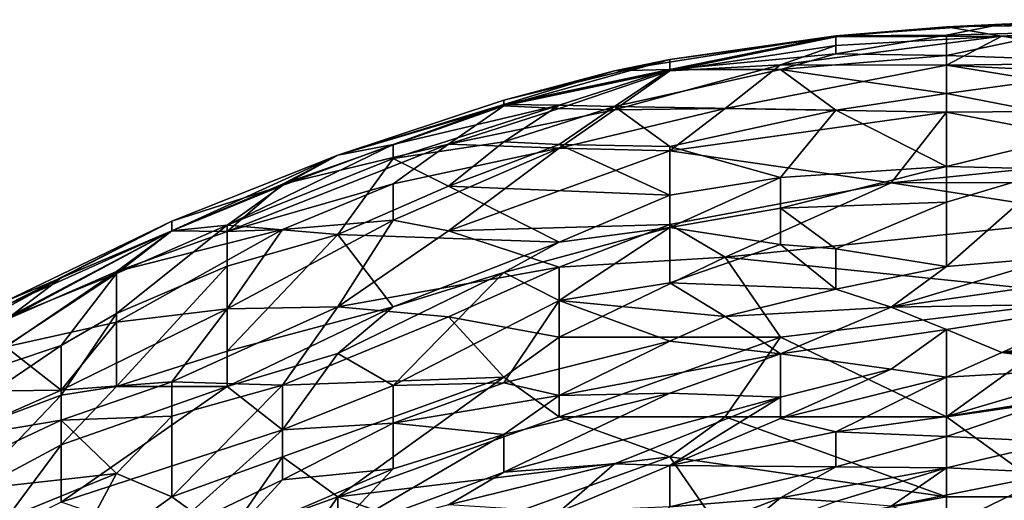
# Model space of a CAD drawing. Extents: x -0.3 to 0.3, y -0.266 to 0.266.
# Tile 139 of 256: x -0.261 to -0.232, y 0.25 to 0.264. Entities that reach past the tile are written whole.
import ezdxf

# ---------------------------------------------------------------- set-up
doc = ezdxf.new("R2010")
doc.units = 0

msp = doc.modelspace()

# ---------------------------------------------------------------- linework, layer by layer
for points in [[(-0.233342, 0.263715, 1.146081), (-0.225066, 0.263845, 1.147642), (-0.228376, 0.263932, 1.142958)], [(-0.233342, 0.263715, 1.146081), (-0.228376, 0.263932, 1.142958), (-0.231687, 0.263795, 1.142958)], [(-0.231687, 0.263795, 1.142958), (-0.228376, 0.263932, 1.142958), (-0.228376, 0.263788, 1.139836)], [(-0.236652, 0.263445, 1.14452), (-0.233342, 0.263715, 1.146081), (-0.231687, 0.263795, 1.142958)], [(-0.236652, 0.263445, 1.14452), (-0.231687, 0.263795, 1.142958), (-0.233342, 0.263468, 1.139836)], [(-0.236652, 0.263445, 1.14452), (-0.236652, 0.263416, 1.147642), (-0.233342, 0.263715, 1.146081)], [(-0.236652, 0.263416, 1.147642), (-0.231687, 0.263443, 1.150764), (-0.233342, 0.263715, 1.146081)], [(-0.233342, 0.263715, 1.146081), (-0.231687, 0.263443, 1.150764), (-0.225066, 0.263845, 1.147642)], [(-0.233342, 0.263468, 1.139836), (-0.231687, 0.263795, 1.142958), (-0.230032, 0.26356, 1.138275)], [(-0.231687, 0.263443, 1.150764), (-0.218445, 0.263472, 1.150764), (-0.225066, 0.263845, 1.147642)], [(-0.230032, 0.26356, 1.138275), (-0.231687, 0.263795, 1.142958), (-0.228376, 0.263788, 1.139836)], [(-0.236652, 0.263445, 1.14452), (-0.243273, 0.262399, 1.146081), (-0.241618, 0.262737, 1.147642)], [(-0.241618, 0.262442, 1.141397), (-0.243273, 0.262399, 1.146081), (-0.236652, 0.263445, 1.14452)], [(-0.241618, 0.262442, 1.141397), (-0.236652, 0.263445, 1.14452), (-0.236652, 0.26291, 1.138275)], [(-0.241618, 0.262737, 1.147642), (-0.236652, 0.263416, 1.147642), (-0.236652, 0.263445, 1.14452)], [(-0.236652, 0.263416, 1.147642), (-0.241618, 0.262406, 1.152326), (-0.236652, 0.263158, 1.150764)], [(-0.241618, 0.262737, 1.147642), (-0.241618, 0.262406, 1.152326), (-0.236652, 0.263416, 1.147642)], [(-0.238308, 0.262578, 1.153887), (-0.233342, 0.262574, 1.155448), (-0.231687, 0.263443, 1.150764)], [(-0.236652, 0.263158, 1.150764), (-0.238308, 0.262578, 1.153887), (-0.231687, 0.263443, 1.150764)], [(-0.236652, 0.26291, 1.138275), (-0.236652, 0.263445, 1.14452), (-0.233342, 0.263468, 1.139836)], [(-0.236652, 0.26291, 1.138275), (-0.233342, 0.263468, 1.139836), (-0.233342, 0.262858, 1.135152)], [(-0.236652, 0.263158, 1.150764), (-0.231687, 0.263443, 1.150764), (-0.236652, 0.263416, 1.147642)], [(-0.230032, 0.26356, 1.138275), (-0.226721, 0.262632, 1.130469), (-0.233342, 0.262858, 1.135152)], [(-0.233342, 0.262858, 1.135152), (-0.233342, 0.263468, 1.139836), (-0.230032, 0.26356, 1.138275)], [(-0.233342, 0.262574, 1.155448), (-0.226721, 0.262651, 1.155448), (-0.231687, 0.263443, 1.150764)], [(-0.231687, 0.263443, 1.150764), (-0.226721, 0.262651, 1.155448), (-0.218445, 0.263472, 1.150764)], [(-0.241618, 0.262406, 1.152326), (-0.238308, 0.262578, 1.153887), (-0.236652, 0.263158, 1.150764)], [(-0.246584, 0.261529, 1.149203), (-0.246584, 0.261356, 1.152326), (-0.241618, 0.262737, 1.147642)], [(-0.246584, 0.261529, 1.149203), (-0.241618, 0.262737, 1.147642), (-0.243273, 0.262399, 1.146081)], [(-0.246584, 0.261356, 1.152326), (-0.241618, 0.262406, 1.152326), (-0.241618, 0.262737, 1.147642)], [(-0.238308, 0.262442, 1.136713), (-0.241618, 0.262442, 1.141397), (-0.236652, 0.26291, 1.138275)], [(-0.233342, 0.262858, 1.135152), (-0.238308, 0.262442, 1.136713), (-0.236652, 0.26291, 1.138275)], [(-0.238308, 0.262442, 1.136713), (-0.233342, 0.262858, 1.135152), (-0.233342, 0.261725, 1.128907)], [(-0.233342, 0.262858, 1.135152), (-0.226721, 0.262632, 1.130469), (-0.233342, 0.261725, 1.128907)], [(-0.246584, 0.261391, 1.14452), (-0.243273, 0.262399, 1.146081), (-0.241618, 0.262442, 1.141397)], [(-0.244929, 0.261373, 1.139836), (-0.246584, 0.261391, 1.14452), (-0.241618, 0.262442, 1.141397)], [(-0.246584, 0.261356, 1.152326), (-0.244929, 0.261275, 1.155448), (-0.241618, 0.262406, 1.152326)], [(-0.243273, 0.261333, 1.136713), (-0.244929, 0.261373, 1.139836), (-0.241618, 0.262442, 1.141397)], [(-0.244929, 0.261275, 1.155448), (-0.243273, 0.261239, 1.157009), (-0.241618, 0.262406, 1.152326)], [(-0.241618, 0.262406, 1.152326), (-0.243273, 0.261239, 1.157009), (-0.238308, 0.262578, 1.153887)], [(-0.238308, 0.262578, 1.153887), (-0.243273, 0.261239, 1.157009), (-0.239963, 0.261275, 1.158571)], [(-0.243273, 0.261333, 1.136713), (-0.241618, 0.262442, 1.141397), (-0.238308, 0.262442, 1.136713)], [(-0.236652, 0.261225, 1.128907), (-0.243273, 0.261333, 1.136713), (-0.238308, 0.262442, 1.136713)], [(-0.238308, 0.262578, 1.153887), (-0.239963, 0.261275, 1.158571), (-0.233342, 0.262574, 1.155448)], [(-0.233342, 0.262574, 1.155448), (-0.239963, 0.261275, 1.158571), (-0.233342, 0.26117, 1.160132)], [(-0.233342, 0.261725, 1.128907), (-0.236652, 0.261225, 1.128907), (-0.238308, 0.262442, 1.136713)], [(-0.233342, 0.262574, 1.155448), (-0.226721, 0.262231, 1.157009), (-0.226721, 0.262651, 1.155448)], [(-0.233342, 0.261725, 1.128907), (-0.226721, 0.262632, 1.130469), (-0.228376, 0.260753, 1.121101)], [(-0.233342, 0.262574, 1.155448), (-0.225066, 0.261225, 1.160132), (-0.226721, 0.262231, 1.157009)], [(-0.233342, 0.26117, 1.160132), (-0.225066, 0.261225, 1.160132), (-0.233342, 0.262574, 1.155448)], [(-0.246584, 0.261391, 1.14452), (-0.246584, 0.261529, 1.149203), (-0.243273, 0.262399, 1.146081)], [(-0.251549, 0.259883, 1.150764), (-0.246584, 0.261529, 1.149203), (-0.246584, 0.261391, 1.14452)], [(-0.251549, 0.259883, 1.150764), (-0.246584, 0.261356, 1.152326), (-0.246584, 0.261529, 1.149203)], [(-0.233342, 0.259544, 1.117979), (-0.236652, 0.261225, 1.128907), (-0.233342, 0.261725, 1.128907)], [(-0.233342, 0.259544, 1.117979), (-0.233342, 0.261725, 1.128907), (-0.228376, 0.260753, 1.121101)], [(-0.253205, 0.259007, 1.155448), (-0.248239, 0.260212, 1.157009), (-0.246584, 0.261356, 1.152326)], [(-0.251549, 0.259883, 1.150764), (-0.253205, 0.259007, 1.155448), (-0.246584, 0.261356, 1.152326)], [(-0.249894, 0.260194, 1.14452), (-0.251549, 0.259883, 1.150764), (-0.246584, 0.261391, 1.14452)], [(-0.249894, 0.260194, 1.14452), (-0.246584, 0.261391, 1.14452), (-0.244929, 0.261373, 1.139836)], [(-0.249894, 0.259776, 1.141397), (-0.249894, 0.260194, 1.14452), (-0.244929, 0.261373, 1.139836)], [(-0.246584, 0.260281, 1.136713), (-0.249894, 0.259776, 1.141397), (-0.244929, 0.261373, 1.139836)], [(-0.246584, 0.261356, 1.152326), (-0.248239, 0.260212, 1.157009), (-0.244929, 0.261275, 1.155448)], [(-0.248239, 0.260212, 1.157009), (-0.243273, 0.261239, 1.157009), (-0.244929, 0.261275, 1.155448)], [(-0.243273, 0.261239, 1.157009), (-0.248239, 0.260212, 1.157009), (-0.244929, 0.260093, 1.160132)], [(-0.246584, 0.260281, 1.136713), (-0.244929, 0.261373, 1.139836), (-0.243273, 0.261333, 1.136713)], [(-0.244929, 0.260202, 1.133591), (-0.246584, 0.260281, 1.136713), (-0.243273, 0.261333, 1.136713)], [(-0.244929, 0.260202, 1.133591), (-0.243273, 0.261333, 1.136713), (-0.241618, 0.260137, 1.128907)], [(-0.244929, 0.260093, 1.160132), (-0.241618, 0.260004, 1.161693), (-0.239963, 0.261275, 1.158571)], [(-0.244929, 0.260093, 1.160132), (-0.239963, 0.261275, 1.158571), (-0.243273, 0.261239, 1.157009)], [(-0.243273, 0.261333, 1.136713), (-0.236652, 0.261225, 1.128907), (-0.241618, 0.260137, 1.128907)], [(-0.241618, 0.260004, 1.161693), (-0.233342, 0.26117, 1.160132), (-0.239963, 0.261275, 1.158571)], [(-0.241618, 0.260137, 1.128907), (-0.236652, 0.261225, 1.128907), (-0.238308, 0.259211, 1.121132)], [(-0.233342, 0.26117, 1.160132), (-0.241618, 0.260004, 1.161693), (-0.234997, 0.259054, 1.164815)], [(-0.233342, 0.259544, 1.117979), (-0.238308, 0.259211, 1.121132), (-0.236652, 0.261225, 1.128907)], [(-0.233342, 0.26117, 1.160132), (-0.234997, 0.259054, 1.164815), (-0.226721, 0.259902, 1.163254)], [(-0.233342, 0.26117, 1.160132), (-0.226721, 0.259902, 1.163254), (-0.225066, 0.261225, 1.160132)], [(-0.230032, 0.25946, 1.114856), (-0.233342, 0.259544, 1.117979), (-0.228376, 0.260753, 1.121101)], [(-0.253205, 0.259007, 1.155448), (-0.25486, 0.257594, 1.160132), (-0.248239, 0.260212, 1.157009)], [(-0.25486, 0.257594, 1.160132), (-0.249894, 0.259023, 1.160132), (-0.248239, 0.260212, 1.157009)], [(-0.249894, 0.259776, 1.141397), (-0.25486, 0.257789, 1.142958), (-0.249894, 0.260194, 1.14452)], [(-0.25486, 0.257789, 1.142958), (-0.253205, 0.258968, 1.146081), (-0.249894, 0.260194, 1.14452)], [(-0.249894, 0.260194, 1.14452), (-0.253205, 0.258968, 1.146081), (-0.251549, 0.259883, 1.150764)], [(-0.248239, 0.258951, 1.133591), (-0.249894, 0.259776, 1.141397), (-0.246584, 0.260281, 1.136713)], [(-0.248239, 0.260212, 1.157009), (-0.249894, 0.259023, 1.160132), (-0.244929, 0.260093, 1.160132)], [(-0.244929, 0.260093, 1.160132), (-0.249894, 0.257939, 1.163254), (-0.248239, 0.257617, 1.164815)], [(-0.249894, 0.257939, 1.163254), (-0.244929, 0.260093, 1.160132), (-0.249894, 0.259023, 1.160132)], [(-0.244929, 0.260202, 1.133591), (-0.248239, 0.258951, 1.133591), (-0.246584, 0.260281, 1.136713)], [(-0.241618, 0.258682, 1.122662), (-0.248239, 0.258951, 1.133591), (-0.244929, 0.260202, 1.133591)], [(-0.241618, 0.260004, 1.161693), (-0.244929, 0.260093, 1.160132), (-0.248239, 0.257617, 1.164815)], [(-0.241618, 0.260137, 1.128907), (-0.241618, 0.258682, 1.122662), (-0.244929, 0.260202, 1.133591)], [(-0.238308, 0.259211, 1.121132), (-0.241618, 0.258682, 1.122662), (-0.241618, 0.260137, 1.128907)], [(-0.253205, 0.258968, 1.146081), (-0.256515, 0.257903, 1.152326), (-0.251549, 0.259883, 1.150764)], [(-0.251549, 0.259883, 1.150764), (-0.256515, 0.257612, 1.157009), (-0.253205, 0.259007, 1.155448)], [(-0.251549, 0.259883, 1.150764), (-0.256515, 0.257903, 1.152326), (-0.256515, 0.257612, 1.157009)], [(-0.249894, 0.259776, 1.141397), (-0.251549, 0.257503, 1.133591), (-0.25486, 0.257789, 1.142958)], [(-0.248239, 0.258951, 1.133591), (-0.251549, 0.257503, 1.133591), (-0.249894, 0.259776, 1.141397)], [(-0.241618, 0.260004, 1.161693), (-0.248239, 0.257617, 1.164815), (-0.241618, 0.257803, 1.166377)], [(-0.234997, 0.259054, 1.164815), (-0.241618, 0.260004, 1.161693), (-0.241618, 0.257803, 1.166377)], [(-0.234997, 0.259054, 1.164815), (-0.225066, 0.259072, 1.164815), (-0.226721, 0.259902, 1.163254)], [(-0.233342, 0.259544, 1.117979), (-0.238308, 0.25829, 1.116418), (-0.238308, 0.259211, 1.121132)], [(-0.238308, 0.25829, 1.116418), (-0.233342, 0.259544, 1.117979), (-0.233342, 0.258471, 1.111734)], [(-0.233342, 0.258471, 1.111734), (-0.233342, 0.259544, 1.117979), (-0.230032, 0.25946, 1.114856)], [(-0.230032, 0.25946, 1.114856), (-0.233342, 0.25655, 1.099244), (-0.233342, 0.258471, 1.111734)], [(-0.233342, 0.25655, 1.099244), (-0.230032, 0.25946, 1.114856), (-0.230032, 0.256824, 1.097683)], [(-0.241618, 0.25772, 1.117979), (-0.241618, 0.258682, 1.122662), (-0.238308, 0.259211, 1.121132)], [(-0.241618, 0.25772, 1.117979), (-0.238308, 0.259211, 1.121132), (-0.238308, 0.25829, 1.116418)], [(-0.256515, 0.257612, 1.157009), (-0.25486, 0.257594, 1.160132), (-0.253205, 0.259007, 1.155448)], [(-0.253205, 0.258968, 1.146081), (-0.256515, 0.257613, 1.147642), (-0.256515, 0.257903, 1.152326)], [(-0.25486, 0.257789, 1.142958), (-0.256515, 0.257613, 1.147642), (-0.253205, 0.258968, 1.146081)], [(-0.25486, 0.257594, 1.160132), (-0.253205, 0.257655, 1.161693), (-0.249894, 0.259023, 1.160132)], [(-0.253205, 0.257655, 1.161693), (-0.249894, 0.257939, 1.163254), (-0.249894, 0.259023, 1.160132)], [(-0.248239, 0.258951, 1.133591), (-0.244929, 0.257276, 1.121101), (-0.251549, 0.257503, 1.133591)], [(-0.244929, 0.257276, 1.121101), (-0.248239, 0.258951, 1.133591), (-0.241618, 0.258682, 1.122662)], [(-0.239963, 0.256823, 1.168242), (-0.234997, 0.259054, 1.164815), (-0.241618, 0.257803, 1.166377)], [(-0.228376, 0.258017, 1.16665), (-0.234997, 0.259054, 1.164815), (-0.239963, 0.256823, 1.168242)], [(-0.234997, 0.259054, 1.164815), (-0.228376, 0.258017, 1.16665), (-0.225066, 0.259072, 1.164815)], [(-0.241618, 0.25772, 1.117979), (-0.244929, 0.257276, 1.121101), (-0.241618, 0.258682, 1.122662)], [(-0.241618, 0.25772, 1.117979), (-0.238308, 0.25829, 1.116418), (-0.238308, 0.257204, 1.110173)], [(-0.233342, 0.258471, 1.111734), (-0.236652, 0.25708, 1.10705), (-0.238308, 0.25829, 1.116418)], [(-0.236652, 0.25708, 1.10705), (-0.238308, 0.257204, 1.110173), (-0.238308, 0.25829, 1.116418)], [(-0.233342, 0.25655, 1.099244), (-0.236652, 0.25708, 1.10705), (-0.233342, 0.258471, 1.111734)], [(-0.239963, 0.256823, 1.168242), (-0.228376, 0.255628, 1.169957), (-0.228376, 0.258017, 1.16665)], [(-0.256515, 0.257903, 1.152326), (-0.256515, 0.257613, 1.147642), (-0.261481, 0.25538, 1.150764)], [(-0.256515, 0.257903, 1.152326), (-0.261481, 0.255514, 1.155448), (-0.259826, 0.25621, 1.157009)], [(-0.261481, 0.25538, 1.150764), (-0.261481, 0.255514, 1.155448), (-0.256515, 0.257903, 1.152326)], [(-0.256515, 0.257903, 1.152326), (-0.259826, 0.25621, 1.157009), (-0.256515, 0.257612, 1.157009)], [(-0.25486, 0.257789, 1.142958), (-0.25817, 0.256336, 1.14452), (-0.256515, 0.257613, 1.147642)], [(-0.25817, 0.256336, 1.14452), (-0.25486, 0.257789, 1.142958), (-0.25817, 0.255139, 1.138275)], [(-0.25486, 0.256562, 1.136713), (-0.25817, 0.255139, 1.138275), (-0.25486, 0.257789, 1.142958)], [(-0.253205, 0.257655, 1.161693), (-0.25486, 0.255286, 1.166377), (-0.249894, 0.257939, 1.163254)], [(-0.25486, 0.255286, 1.166377), (-0.251549, 0.255346, 1.167938), (-0.249894, 0.257939, 1.163254)], [(-0.25486, 0.257789, 1.142958), (-0.251549, 0.257503, 1.133591), (-0.25486, 0.256562, 1.136713)], [(-0.249894, 0.257939, 1.163254), (-0.251549, 0.255346, 1.167938), (-0.248239, 0.257617, 1.164815)], [(-0.248239, 0.257617, 1.164815), (-0.244929, 0.256525, 1.167938), (-0.241618, 0.257803, 1.166377)], [(-0.246584, 0.256365, 1.11954), (-0.244929, 0.257276, 1.121101), (-0.241618, 0.25772, 1.117979)], [(-0.244929, 0.255529, 1.111734), (-0.246584, 0.256365, 1.11954), (-0.241618, 0.25772, 1.117979)], [(-0.241618, 0.257803, 1.166377), (-0.244929, 0.256525, 1.167938), (-0.239963, 0.256823, 1.168242)], [(-0.241618, 0.256062, 1.108611), (-0.244929, 0.255529, 1.111734), (-0.241618, 0.25772, 1.117979)], [(-0.241618, 0.256062, 1.108611), (-0.241618, 0.25772, 1.117979), (-0.238308, 0.257204, 1.110173)], [(-0.261481, 0.254992, 1.147642), (-0.256515, 0.257613, 1.147642), (-0.25817, 0.256336, 1.14452)], [(-0.261481, 0.254992, 1.147642), (-0.261481, 0.25538, 1.150764), (-0.256515, 0.257613, 1.147642)], [(-0.261481, 0.254957, 1.160132), (-0.25817, 0.2564, 1.160132), (-0.256515, 0.257612, 1.157009)], [(-0.259826, 0.25621, 1.157009), (-0.261481, 0.254957, 1.160132), (-0.256515, 0.257612, 1.157009)], [(-0.25486, 0.257594, 1.160132), (-0.25817, 0.2564, 1.160132), (-0.253205, 0.257655, 1.161693)], [(-0.25817, 0.254883, 1.164815), (-0.25486, 0.255286, 1.166377), (-0.253205, 0.257655, 1.161693)], [(-0.25817, 0.2564, 1.160132), (-0.25817, 0.254883, 1.164815), (-0.253205, 0.257655, 1.161693)], [(-0.256515, 0.257612, 1.157009), (-0.25817, 0.2564, 1.160132), (-0.25486, 0.257594, 1.160132)], [(-0.249894, 0.255337, 1.121101), (-0.25486, 0.254016, 1.125785), (-0.251549, 0.257503, 1.133591)], [(-0.25486, 0.254016, 1.125785), (-0.25486, 0.256562, 1.136713), (-0.251549, 0.257503, 1.133591)], [(-0.248239, 0.257617, 1.164815), (-0.251549, 0.255346, 1.167938), (-0.244929, 0.256525, 1.167938)], [(-0.244929, 0.257276, 1.121101), (-0.249894, 0.255337, 1.121101), (-0.251549, 0.257503, 1.133591)], [(-0.246584, 0.256365, 1.11954), (-0.249894, 0.255337, 1.121101), (-0.244929, 0.257276, 1.121101)], [(-0.241618, 0.256062, 1.108611), (-0.238308, 0.257204, 1.110173), (-0.236652, 0.25587, 1.099244)], [(-0.236652, 0.25708, 1.10705), (-0.236652, 0.25587, 1.099244), (-0.238308, 0.257204, 1.110173)], [(-0.244929, 0.254434, 1.171009), (-0.238308, 0.254434, 1.171538), (-0.239963, 0.256823, 1.168242)], [(-0.244929, 0.254434, 1.171009), (-0.239963, 0.256823, 1.168242), (-0.244929, 0.256525, 1.167938)], [(-0.238308, 0.254434, 1.171538), (-0.228376, 0.255628, 1.169957), (-0.239963, 0.256823, 1.168242)], [(-0.236652, 0.25587, 1.099244), (-0.236652, 0.25708, 1.10705), (-0.233342, 0.25655, 1.099244)], [(-0.234997, 0.255328, 1.092999), (-0.230032, 0.256824, 1.097683), (-0.225066, 0.256761, 1.092999)], [(-0.234997, 0.255328, 1.092999), (-0.233342, 0.25655, 1.099244), (-0.230032, 0.256824, 1.097683)], [(-0.25486, 0.254016, 1.125785), (-0.25817, 0.252963, 1.128907), (-0.25486, 0.256562, 1.136713)], [(-0.25486, 0.256562, 1.136713), (-0.25817, 0.252963, 1.128907), (-0.25817, 0.255139, 1.138275)], [(-0.251549, 0.255346, 1.167938), (-0.248239, 0.255044, 1.169499), (-0.244929, 0.256525, 1.167938)], [(-0.244929, 0.256525, 1.167938), (-0.248239, 0.255044, 1.169499), (-0.244929, 0.254434, 1.171009)], [(-0.234997, 0.255328, 1.092999), (-0.236652, 0.25587, 1.099244), (-0.233342, 0.25655, 1.099244)], [(-0.228376, 0.25544, 1.085193), (-0.234997, 0.255328, 1.092999), (-0.225066, 0.256761, 1.092999)], [(-0.263136, 0.253081, 1.142958), (-0.261481, 0.254992, 1.147642), (-0.25817, 0.256336, 1.14452)], [(-0.259826, 0.254185, 1.138275), (-0.263136, 0.253081, 1.142958), (-0.25817, 0.256336, 1.14452)], [(-0.261481, 0.254145, 1.163254), (-0.25817, 0.254883, 1.164815), (-0.25817, 0.2564, 1.160132)], [(-0.25817, 0.2564, 1.160132), (-0.261481, 0.254957, 1.160132), (-0.261481, 0.254145, 1.163254)], [(-0.25817, 0.255139, 1.138275), (-0.259826, 0.254185, 1.138275), (-0.25817, 0.256336, 1.14452)], [(-0.246584, 0.256365, 1.11954), (-0.251549, 0.253949, 1.117979), (-0.249894, 0.255337, 1.121101)], [(-0.249894, 0.252984, 1.108611), (-0.251549, 0.253949, 1.117979), (-0.246584, 0.256365, 1.11954)], [(-0.244929, 0.255529, 1.111734), (-0.249894, 0.252984, 1.108611), (-0.246584, 0.256365, 1.11954)], [(-0.259826, 0.25621, 1.157009), (-0.263077, 0.254434, 1.158571), (-0.261481, 0.254957, 1.160132)], [(-0.261481, 0.255514, 1.155448), (-0.263077, 0.254434, 1.158571), (-0.259826, 0.25621, 1.157009)], [(-0.244929, 0.255529, 1.111734), (-0.241618, 0.256062, 1.108611), (-0.239963, 0.255055, 1.099244)], [(-0.239963, 0.255055, 1.099244), (-0.241618, 0.256062, 1.108611), (-0.236652, 0.25587, 1.099244)], [(-0.239963, 0.255055, 1.099244), (-0.236652, 0.25587, 1.099244), (-0.234997, 0.255328, 1.092999)], [(-0.25486, 0.255286, 1.166377), (-0.256515, 0.253102, 1.169499), (-0.251549, 0.255346, 1.167938)], [(-0.253205, 0.252994, 1.17106), (-0.251549, 0.255346, 1.167938), (-0.256515, 0.253102, 1.169499)], [(-0.249894, 0.255337, 1.121101), (-0.25486, 0.252962, 1.121101), (-0.25486, 0.254016, 1.125785)], [(-0.251549, 0.253949, 1.117979), (-0.25486, 0.252962, 1.121101), (-0.249894, 0.255337, 1.121101)], [(-0.251549, 0.255346, 1.167938), (-0.253205, 0.252994, 1.17106), (-0.248239, 0.255044, 1.169499)], [(-0.246584, 0.253068, 1.100805), (-0.249894, 0.252984, 1.108611), (-0.244929, 0.255529, 1.111734)], [(-0.241618, 0.254314, 1.097683), (-0.246584, 0.253068, 1.100805), (-0.244929, 0.255529, 1.111734)], [(-0.241618, 0.254314, 1.097683), (-0.244929, 0.255529, 1.111734), (-0.239963, 0.255055, 1.099244)], [(-0.228376, 0.255628, 1.169957), (-0.238308, 0.254434, 1.171538), (-0.233342, 0.252046, 1.173918)], [(-0.233342, 0.254661, 1.085193), (-0.234997, 0.255328, 1.092999), (-0.228376, 0.25544, 1.085193)], [(-0.233342, 0.252046, 1.173918), (-0.225066, 0.25324, 1.172383), (-0.228376, 0.255628, 1.169957)], [(-0.233342, 0.254661, 1.085193), (-0.228376, 0.25544, 1.085193), (-0.231687, 0.253977, 1.075826)], [(-0.231687, 0.253977, 1.075826), (-0.228376, 0.25544, 1.085193), (-0.226721, 0.254811, 1.077387)], [(-0.259826, 0.252844, 1.167938), (-0.25486, 0.255286, 1.166377), (-0.25817, 0.254883, 1.164815)], [(-0.259826, 0.252844, 1.167938), (-0.256515, 0.253102, 1.169499), (-0.25486, 0.255286, 1.166377)], [(-0.25817, 0.252963, 1.128907), (-0.259826, 0.252702, 1.13203), (-0.25817, 0.255139, 1.138275)], [(-0.259826, 0.252702, 1.13203), (-0.259826, 0.254185, 1.138275), (-0.25817, 0.255139, 1.138275)], [(-0.253205, 0.252994, 1.17106), (-0.246584, 0.25324, 1.172279), (-0.248239, 0.255044, 1.169499)], [(-0.244929, 0.254434, 1.171009), (-0.248239, 0.255044, 1.169499), (-0.246584, 0.25324, 1.172279)], [(-0.238308, 0.253939, 1.088316), (-0.241618, 0.254314, 1.097683), (-0.239963, 0.255055, 1.099244)], [(-0.238308, 0.253939, 1.088316), (-0.239963, 0.255055, 1.099244), (-0.234997, 0.255328, 1.092999)], [(-0.233342, 0.254661, 1.085193), (-0.238308, 0.253939, 1.088316), (-0.234997, 0.255328, 1.092999)], [(-0.261481, 0.254145, 1.163254), (-0.259826, 0.252844, 1.167938), (-0.25817, 0.254883, 1.164815)], [(-0.223411, 0.254153, 1.064897), (-0.231687, 0.253977, 1.075826), (-0.226721, 0.254811, 1.077387)], [(-0.234997, 0.253474, 1.077387), (-0.238308, 0.253939, 1.088316), (-0.233342, 0.254661, 1.085193)], [(-0.233342, 0.25324, 1.071208), (-0.234997, 0.253474, 1.077387), (-0.233342, 0.254661, 1.085193)], [(-0.233342, 0.25324, 1.071208), (-0.233342, 0.254661, 1.085193), (-0.231687, 0.253977, 1.075826)], [(-0.26474, 0.250851, 1.138275), (-0.263136, 0.253081, 1.142958), (-0.259826, 0.254185, 1.138275)], [(-0.259826, 0.252702, 1.13203), (-0.26474, 0.250851, 1.138275), (-0.259826, 0.254185, 1.138275)], [(-0.244929, 0.254434, 1.171009), (-0.246584, 0.25324, 1.172279), (-0.244929, 0.252046, 1.173819)], [(-0.241618, 0.254314, 1.097683), (-0.244929, 0.25269, 1.094561), (-0.246584, 0.253068, 1.100805)], [(-0.244929, 0.252046, 1.173819), (-0.239963, 0.252046, 1.174056), (-0.238308, 0.254434, 1.171538)], [(-0.244929, 0.254434, 1.171009), (-0.244929, 0.252046, 1.173819), (-0.238308, 0.254434, 1.171538)], [(-0.244929, 0.25269, 1.094561), (-0.241618, 0.254314, 1.097683), (-0.238308, 0.253939, 1.088316)], [(-0.239963, 0.252046, 1.174056), (-0.233342, 0.252046, 1.173918), (-0.238308, 0.254434, 1.171538)], [(-0.263136, 0.252805, 1.164815), (-0.259826, 0.252844, 1.167938), (-0.261481, 0.254145, 1.163254)], [(-0.25486, 0.252962, 1.121101), (-0.25817, 0.252963, 1.128907), (-0.25486, 0.254016, 1.125785)], [(-0.253205, 0.251664, 1.110173), (-0.25486, 0.252962, 1.121101), (-0.251549, 0.253949, 1.117979)], [(-0.249894, 0.252984, 1.108611), (-0.253205, 0.251664, 1.110173), (-0.251549, 0.253949, 1.117979)], [(-0.241618, 0.252754, 1.086754), (-0.244929, 0.25269, 1.094561), (-0.238308, 0.253939, 1.088316)], [(-0.241618, 0.252754, 1.086754), (-0.238308, 0.253939, 1.088316), (-0.238308, 0.25264, 1.077387)], [(-0.238308, 0.25264, 1.077387), (-0.238308, 0.253939, 1.088316), (-0.234997, 0.253474, 1.077387)], [(-0.233342, 0.25324, 1.071208), (-0.231687, 0.253977, 1.075826), (-0.228376, 0.253526, 1.064897)], [(-0.231687, 0.253977, 1.075826), (-0.223411, 0.254153, 1.064897), (-0.228376, 0.253526, 1.064897)], [(-0.233342, 0.25324, 1.071208), (-0.238308, 0.252004, 1.071142), (-0.234997, 0.253474, 1.077387)], [(-0.238308, 0.25264, 1.077387), (-0.234997, 0.253474, 1.077387), (-0.238308, 0.252004, 1.071142)], [(-0.230032, 0.252592, 1.05553), (-0.233342, 0.252063, 1.057091), (-0.228376, 0.253526, 1.064897)], [(-0.228376, 0.253526, 1.064897), (-0.233342, 0.252063, 1.057091), (-0.233342, 0.25324, 1.071208)], [(-0.259826, 0.252844, 1.167938), (-0.259826, 0.251954, 1.169499), (-0.256515, 0.253102, 1.169499)], [(-0.259826, 0.251954, 1.169499), (-0.256515, 0.252068, 1.17106), (-0.256515, 0.253102, 1.169499)], [(-0.253205, 0.252994, 1.17106), (-0.256515, 0.253102, 1.169499), (-0.256515, 0.252068, 1.17106)], [(-0.256515, 0.249657, 1.174044), (-0.253205, 0.250851, 1.173714), (-0.253205, 0.252994, 1.17106)], [(-0.253205, 0.252994, 1.17106), (-0.256515, 0.252068, 1.17106), (-0.256515, 0.249657, 1.174044)], [(-0.253205, 0.252994, 1.17106), (-0.253205, 0.250851, 1.173714), (-0.246584, 0.25324, 1.172279)], [(-0.246584, 0.25324, 1.172279), (-0.253205, 0.250851, 1.173714), (-0.251549, 0.249657, 1.175286)], [(-0.249894, 0.251859, 1.102367), (-0.253205, 0.251664, 1.110173), (-0.249894, 0.252984, 1.108611)], [(-0.246584, 0.25324, 1.172279), (-0.251549, 0.249657, 1.175286), (-0.244929, 0.252046, 1.173819)], [(-0.244929, 0.25269, 1.094561), (-0.249894, 0.251859, 1.102367), (-0.246584, 0.253068, 1.100805)], [(-0.249894, 0.251859, 1.102367), (-0.249894, 0.252984, 1.108611), (-0.246584, 0.253068, 1.100805)], [(-0.236652, 0.251602, 1.061775), (-0.238308, 0.252004, 1.071142), (-0.233342, 0.25324, 1.071208)], [(-0.236652, 0.251602, 1.061775), (-0.233342, 0.25324, 1.071208), (-0.233342, 0.252063, 1.057091)], [(-0.225066, 0.25324, 1.172383), (-0.233342, 0.252046, 1.173918), (-0.230032, 0.249657, 1.175441)], [(-0.26474, 0.250851, 1.138275), (-0.259826, 0.252702, 1.13203), (-0.262734, 0.249657, 1.127346)], [(-0.263136, 0.25139, 1.167938), (-0.259826, 0.251954, 1.169499), (-0.259826, 0.252844, 1.167938)], [(-0.263136, 0.252805, 1.164815), (-0.263136, 0.25139, 1.167938), (-0.259826, 0.252844, 1.167938)], [(-0.259826, 0.251217, 1.125785), (-0.262734, 0.249657, 1.127346), (-0.259826, 0.252702, 1.13203)], [(-0.25486, 0.252962, 1.121101), (-0.259826, 0.251217, 1.125785), (-0.25817, 0.252963, 1.128907)], [(-0.25817, 0.252963, 1.128907), (-0.259826, 0.251217, 1.125785), (-0.259826, 0.252702, 1.13203)], [(-0.253205, 0.251664, 1.110173), (-0.259826, 0.2495, 1.117979), (-0.25486, 0.252962, 1.121101)], [(-0.259826, 0.251217, 1.125785), (-0.25486, 0.252962, 1.121101), (-0.259826, 0.2495, 1.117979)], [(-0.244929, 0.25269, 1.094561), (-0.246584, 0.251524, 1.091438), (-0.249894, 0.251859, 1.102367)], [(-0.246584, 0.251524, 1.091438), (-0.244929, 0.25269, 1.094561), (-0.241618, 0.252754, 1.086754)], [(-0.241618, 0.252754, 1.086754), (-0.238308, 0.25264, 1.077387), (-0.246584, 0.250399, 1.083632)], [(-0.246584, 0.250399, 1.083632), (-0.246584, 0.251524, 1.091438), (-0.241618, 0.252754, 1.086754)], [(-0.243273, 0.250643, 1.074265), (-0.246584, 0.250399, 1.083632), (-0.238308, 0.25264, 1.077387)], [(-0.243273, 0.250643, 1.074265), (-0.238308, 0.25264, 1.077387), (-0.241618, 0.250592, 1.06802)], [(-0.238308, 0.25264, 1.077387), (-0.238308, 0.252004, 1.071142), (-0.241618, 0.250592, 1.06802)], [(-0.233342, 0.25146, 1.049285), (-0.230032, 0.252592, 1.05553), (-0.230032, 0.251303, 1.036795)], [(-0.233342, 0.252063, 1.057091), (-0.230032, 0.252592, 1.05553), (-0.233342, 0.25146, 1.049285)], [(-0.264791, 0.249616, 1.169499), (-0.25817, 0.250354, 1.172621), (-0.259826, 0.251954, 1.169499)], [(-0.263136, 0.25139, 1.167938), (-0.264791, 0.249616, 1.169499), (-0.259826, 0.251954, 1.169499)], [(-0.25817, 0.250354, 1.172621), (-0.256515, 0.252068, 1.17106), (-0.259826, 0.251954, 1.169499)], [(-0.256515, 0.249657, 1.174044), (-0.256515, 0.252068, 1.17106), (-0.25817, 0.250354, 1.172621)], [(-0.249894, 0.251859, 1.102367), (-0.253205, 0.250163, 1.102367), (-0.253205, 0.251664, 1.110173)], [(-0.249894, 0.250493, 1.094561), (-0.253205, 0.250163, 1.102367), (-0.249894, 0.251859, 1.102367)], [(-0.241618, 0.250851, 1.175089), (-0.244929, 0.252046, 1.173819), (-0.251549, 0.249657, 1.175286)], [(-0.246584, 0.251524, 1.091438), (-0.249894, 0.250493, 1.094561), (-0.249894, 0.251859, 1.102367)], [(-0.239963, 0.252046, 1.174056), (-0.244929, 0.252046, 1.173819), (-0.241618, 0.250851, 1.175089)], [(-0.241618, 0.250851, 1.175089), (-0.233342, 0.249657, 1.175684), (-0.239963, 0.252046, 1.174056)], [(-0.236652, 0.251602, 1.061775), (-0.241618, 0.250592, 1.06802), (-0.238308, 0.252004, 1.071142)], [(-0.239963, 0.252046, 1.174056), (-0.233342, 0.249657, 1.175684), (-0.233342, 0.252046, 1.173918)], [(-0.236652, 0.251602, 1.061775), (-0.233342, 0.252063, 1.057091), (-0.233342, 0.25146, 1.049285)], [(-0.230032, 0.249657, 1.175441), (-0.233342, 0.252046, 1.173918), (-0.233342, 0.249657, 1.175684)], [(-0.25676, 0.248463, 1.103928), (-0.259826, 0.2495, 1.117979), (-0.253205, 0.251664, 1.110173)], [(-0.253205, 0.251664, 1.110173), (-0.253205, 0.250163, 1.102367), (-0.25676, 0.248463, 1.103928)], [(-0.246584, 0.251524, 1.091438), (-0.246584, 0.250399, 1.083632), (-0.251807, 0.248463, 1.088316)], [(-0.246584, 0.251524, 1.091438), (-0.251807, 0.248463, 1.088316), (-0.249894, 0.250493, 1.094561)], [(-0.236652, 0.251602, 1.061775), (-0.236652, 0.250555, 1.049285), (-0.241618, 0.250592, 1.06802)], [(-0.236652, 0.251602, 1.061775), (-0.233342, 0.25146, 1.049285), (-0.236652, 0.250555, 1.049285)], [(-0.262734, 0.249657, 1.127346), (-0.259826, 0.251217, 1.125785), (-0.261876, 0.248463, 1.11954)], [(-0.259826, 0.2495, 1.117979), (-0.261876, 0.248463, 1.11954), (-0.259826, 0.251217, 1.125785)], [(-0.233342, 0.25146, 1.049285), (-0.233342, 0.250526, 1.036795), (-0.236652, 0.250555, 1.049285)], [(-0.233342, 0.25146, 1.049285), (-0.230032, 0.251303, 1.036795), (-0.233342, 0.250526, 1.036795)], [(-0.233342, 0.250526, 1.036795), (-0.230032, 0.251303, 1.036795), (-0.230032, 0.250377, 1.024306)], [(-0.253205, 0.250851, 1.173714), (-0.256515, 0.249657, 1.174044), (-0.25486, 0.248463, 1.175692)], [(-0.251549, 0.249657, 1.175286), (-0.253205, 0.250851, 1.173714), (-0.25486, 0.248463, 1.175692)], [(-0.241618, 0.250851, 1.175089), (-0.251549, 0.249657, 1.175286), (-0.248239, 0.248463, 1.176675)], [(-0.248239, 0.248463, 1.176675), (-0.239963, 0.248463, 1.17684), (-0.241618, 0.250851, 1.175089)], [(-0.246584, 0.250399, 1.083632), (-0.243273, 0.250643, 1.074265), (-0.248239, 0.249422, 1.082071)], [(-0.244929, 0.249213, 1.06802), (-0.248239, 0.249422, 1.082071), (-0.243273, 0.250643, 1.074265)], [(-0.241618, 0.250592, 1.06802), (-0.244929, 0.249213, 1.06802), (-0.243273, 0.250643, 1.074265)], [(-0.239963, 0.248463, 1.17684), (-0.233342, 0.249657, 1.175684), (-0.241618, 0.250851, 1.175089)], [(-0.264791, 0.249616, 1.169499), (-0.263136, 0.24833, 1.172621), (-0.25817, 0.250354, 1.172621)], [(-0.263136, 0.24833, 1.172621), (-0.259826, 0.247269, 1.175389), (-0.25817, 0.250354, 1.172621)], [(-0.256515, 0.249657, 1.174044), (-0.25817, 0.250354, 1.172621), (-0.259826, 0.247269, 1.175389)], [(-0.25486, 0.248361, 1.097683), (-0.253205, 0.250163, 1.102367), (-0.249894, 0.250493, 1.094561)], [(-0.251807, 0.248463, 1.088316), (-0.25486, 0.248361, 1.097683), (-0.249894, 0.250493, 1.094561)], [(-0.248239, 0.249422, 1.082071), (-0.251807, 0.248463, 1.088316), (-0.246584, 0.250399, 1.083632)], [(-0.241618, 0.249355, 1.05553), (-0.244929, 0.249213, 1.06802), (-0.241618, 0.250592, 1.06802)], [(-0.241618, 0.250592, 1.06802), (-0.236652, 0.250555, 1.049285), (-0.241618, 0.249355, 1.05553)], [(-0.236652, 0.250555, 1.049285), (-0.238308, 0.249631, 1.044602), (-0.241618, 0.249355, 1.05553)], [(-0.233342, 0.250526, 1.036795), (-0.238308, 0.249631, 1.044602), (-0.236652, 0.250555, 1.049285)], [(-0.236652, 0.249516, 1.036795), (-0.238308, 0.249631, 1.044602), (-0.233342, 0.250526, 1.036795)], [(-0.234997, 0.249374, 1.028989), (-0.236652, 0.249516, 1.036795), (-0.233342, 0.250526, 1.036795)], [(-0.234997, 0.249374, 1.028989), (-0.233342, 0.250526, 1.036795), (-0.230032, 0.250377, 1.024306)], [(-0.234997, 0.249374, 1.028989), (-0.230032, 0.250377, 1.024306), (-0.233342, 0.248773, 1.0165)], [(-0.233342, 0.248773, 1.0165), (-0.230032, 0.250377, 1.024306), (-0.230032, 0.24917, 1.010255)], [(-0.25486, 0.248361, 1.097683), (-0.25676, 0.248463, 1.103928), (-0.253205, 0.250163, 1.102367)], [(-0.259826, 0.247269, 1.175389), (-0.25486, 0.248463, 1.175692), (-0.256515, 0.249657, 1.174044)], [(-0.25486, 0.248463, 1.175692), (-0.253205, 0.247269, 1.177061), (-0.251549, 0.249657, 1.175286)], [(-0.251549, 0.247269, 1.177263), (-0.251549, 0.249657, 1.175286), (-0.253205, 0.247269, 1.177061)], [(-0.251549, 0.247269, 1.177263), (-0.248239, 0.248463, 1.176675), (-0.251549, 0.249657, 1.175286)], [(-0.243273, 0.24773, 1.046163), (-0.241618, 0.249355, 1.05553), (-0.238308, 0.249631, 1.044602)], [(-0.239963, 0.248263, 1.036795), (-0.243273, 0.24773, 1.046163), (-0.238308, 0.249631, 1.044602)], [(-0.233342, 0.247269, 1.177055), (-0.233342, 0.249657, 1.175684), (-0.239963, 0.248463, 1.17684)], [(-0.239963, 0.248263, 1.036795), (-0.238308, 0.249631, 1.044602), (-0.236652, 0.249516, 1.036795)], [(-0.233342, 0.247269, 1.177055), (-0.223411, 0.248463, 1.175549), (-0.230032, 0.249657, 1.175441)], [(-0.233342, 0.247269, 1.177055), (-0.230032, 0.249657, 1.175441), (-0.233342, 0.249657, 1.175684)]]:
    msp.add_3dface(points)

doc.saveas('drawing.dxf')
